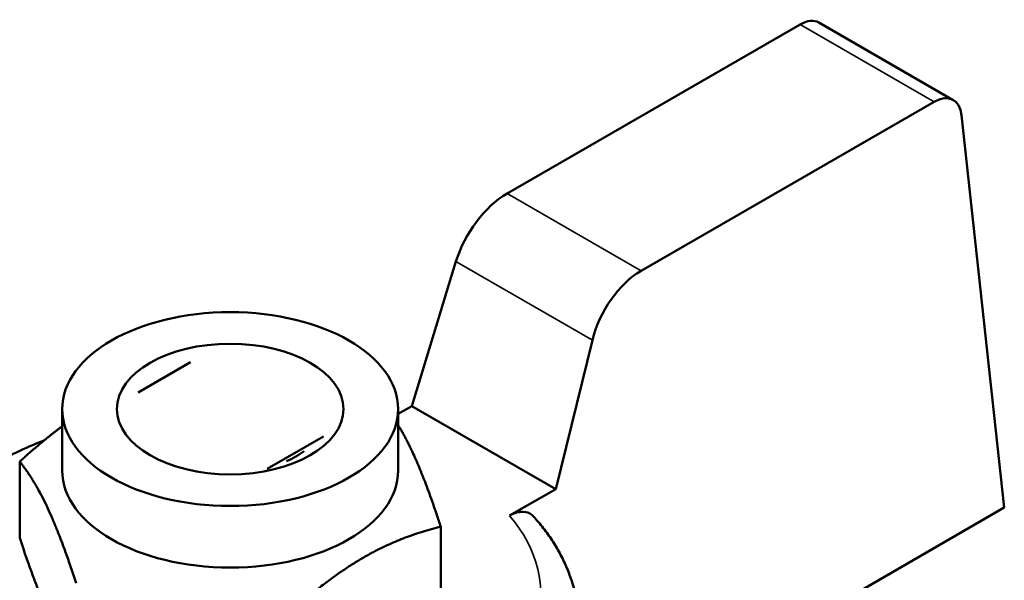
# Model space of a CAD drawing. Header units: millimetres. Extents: x 39 to 198, y 81 to 244.
# Tile 22 of 32: x 157 to 183, y 135 to 150. Entities that reach past the tile are written whole.
import ezdxf

# ---------------------------------------------------------------- set-up
doc = ezdxf.new("R2010")
doc.units = ezdxf.units.MM
doc.layers.add('Видимые тонкие (ГОСТ)', color=7, linetype='Continuous', lineweight=35)
doc.layers.add('Видимый контур (ГОСТ)', color=7, linetype='Continuous', lineweight=50)

msp = doc.modelspace()

# ---------------------------------------------------------------- linework, layer by layer
at = {"layer": 'Видимые тонкие (ГОСТ)'}
for p, q in [((181.293, 148.132), (177.743, 150.182)), ((169.982, 145.701), (173.532, 143.652)), ((172.241, 141.813), (168.627, 143.899))]:
    msp.add_line(p, q, dxfattribs=at)
msp.add_ellipse((162.647, 135.089), major_axis=(8.226, 0), ratio=0.57735, start_param=4.260786, end_param=6.734788, dxfattribs=at)
at = {"layer": 'Видимый контур (ГОСТ)'}
for p, q in [((181.8, 148.178), (178.236, 150.235)), ((169.982, 145.701), (177.743, 150.182)), ((181.293, 148.132), (173.532, 143.652)), ((183.153, 137.376), (182.02, 147.781)), ((167.459, 140.068), (168.627, 143.899)), ((172.241, 141.813), (171.271, 137.867)), ((161.599, 141.232), (160.21, 140.431)), ((167.097, 139.859), (167.459, 140.068)), ((171.271, 137.867), (167.459, 140.068)), ((158.197, 138.355), (158.197, 139.988)), ((167.097, 138.355), (167.097, 139.988)), ((163.624, 138.401), (165.115, 139.261)), ((157.071, 136.576), (157.071, 138.594)), ((171.271, 137.867), (170.048, 137.162)), ((172.961, 131.492), (183.153, 137.376)), ((168.224, 134.851), (168.224, 136.869)), ((171.686, 135.448), (173.708, 129.174))]:
    msp.add_line(p, q, dxfattribs=at)
for centre, major_axis, ratio, start_param, end_param in [((177.719, 149.38), (0.525, 0.851), 0.556861, 0.016276, 0.801674), ((181.318, 147.302), (0.473, 0.882), 0.597134, 5.566338, 7.049868), ((169.933, 144.096), (1.05, 1.703), 0.556861, 0.801674, 2.011634), ((173.581, 141.99), (0.946, 1.763), 0.597134, 0.766683, 1.976642), ((162.647, 139.733), (-2.459, 0), 0.57735, 2.221269, 2.49112), ((162.647, 138.355), (4.45, 0), 0.57735, 3.141593, 6.283185)]:
    msp.add_ellipse(centre, major_axis=major_axis, ratio=ratio, start_param=start_param, end_param=end_param, dxfattribs=at)
for major_axis in [(-4.45, 0), (3, 0)]:
    msp.add_ellipse((162.647, 139.988), major_axis=major_axis, ratio=0.57735, dxfattribs=at)
for points, weights in [([(167.097, 139.562), (167.632, 138.684), (168.224, 136.869)], [1.05511859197, 1.1188186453, 1]), ([(157.071, 138.594), (157.665, 139.136), (158.197, 139.532)], [1, 1.04062168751, 1.05991026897]), ([(158.565, 135.374), (157.818, 137.665), (157.071, 138.594)], [1, 1.15470053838, 1]), ([(168.224, 136.869), (166.183, 136.371), (164.142, 134.512)], [1, 1.15470053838, 1]), ([(157.071, 136.576), (157.818, 134.286), (158.565, 133.356)], [1, 1.15470053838, 1])]:
    msp.add_rational_spline(points, weights, degree=2, dxfattribs=at)
for points, knots in [([(153.609, 135.448), (153.794, 136.025), (154.112, 136.563), (155.003, 137.595), (155.606, 138.075), (156.738, 138.734), (157.212, 138.96), (157.715, 139.154)], [5.6816945, 5.6816945, 5.6816945, 5.6816945, 5.9600737, 5.9600737, 6.2785405, 6.2785405, 6.4792271, 6.4792271, 6.4792271, 6.4792271]), ([(170.678, 137.143), (170.65, 137.174), (170.618, 137.2), (170.519, 137.256), (170.426, 137.272), (170.253, 137.255), (170.142, 137.216), (170.048, 137.162)], [0.05484906, 0.05484906, 0.05484906, 0.05484906, 0.0735615, 0.0735615, 0.11181989, 0.11181989, 0.15154576, 0.15154576, 0.15154576, 0.15154576]), ([(170.679, 137.144), (170.77, 137.042), (170.858, 136.939), (171.023, 136.726), (171.101, 136.617), (171.247, 136.395), (171.315, 136.282), (171.44, 136.05), (171.498, 135.933), (171.601, 135.693), (171.646, 135.571), (171.686, 135.448)], [1.8745776, 1.8745776, 1.8745776, 1.8745776, 1.9341195, 1.9341195, 1.9936614, 1.9936614, 2.0532033, 2.0532033, 2.1127452, 2.1127452, 2.1722871, 2.1722871, 2.1722871, 2.1722871])]:
    msp.add_open_spline(points, degree=3, knots=knots, dxfattribs=at)

doc.saveas('drawing.dxf')
